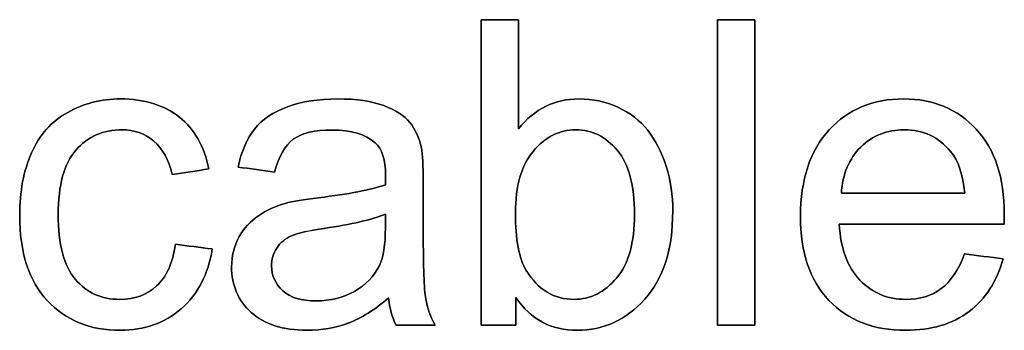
# Model space of a CAD drawing. Header units: inches. Extents: x 0 to 29700, y -16 to 21000.
# Tile 193 of 213: x 22271 to 22594, y 17469 to 17571. Entities that reach past the tile are written whole.
import ezdxf

# ---------------------------------------------------------------- set-up
doc = ezdxf.new("R2010")
doc.units = ezdxf.units.IN
doc.layers.add('1', color=7, linetype='Continuous', true_color=0xffffff)
doc.layers.add('254', color=7, linetype='Continuous', true_color=0xffffff)

msp = doc.modelspace()

# ---------------------------------------------------------------- linework, layer by layer
at = {"layer": '1', "color": 2, "linetype": 'Continuous', "lineweight": 25}
for points, knots in [([(22422.236, 17470.9), (22426.039, 17470.9), (22429.842, 17470.9), (22433.645, 17470.9), (22433.645, 17473.927), (22433.645, 17476.954), (22433.645, 17479.982), (22438.506, 17472.819), (22445.208, 17469.263), (22462.348, 17469.263), (22469.716, 17472.64), (22481.995, 17486.198), (22485.065, 17495.791), (22485.065, 17513.443), (22484.349, 17518.355), (22481.425, 17527.536), (22479.411, 17531.453), (22474.285, 17537.963), (22470.995, 17540.483), (22463.034, 17544.078), (22458.818, 17544.985), (22446.334, 17544.985), (22439.708, 17541.737), (22434.515, 17535.213), (22434.515, 17547.109), (22434.515, 17559.004), (22434.515, 17570.9), (22430.422, 17570.9), (22426.329, 17570.9), (22422.236, 17570.9), (22422.236, 17537.567), (22422.236, 17504.233), (22422.236, 17470.9)], [0, 0, 0, 0, 0.0411142, 0.0411142, 0.0411142, 0.0738396, 0.0738396, 0.0738396, 0.1596469, 0.1596469, 0.245968, 0.245968, 0.3322891, 0.3322891, 0.3685227, 0.3685227, 0.4049401, 0.4049401, 0.4414973, 0.4414973, 0.478339, 0.478339, 0.5448235, 0.5448235, 0.5448235, 0.6546041, 0.6546041, 0.6546041, 0.6923781, 0.6923781, 0.6923781, 1, 1, 1, 1]), ([(22499.724, 17570.9), (22499.724, 17537.567), (22499.724, 17504.233), (22499.724, 17470.9), (22503.817, 17470.9), (22507.91, 17470.9), (22512.003, 17470.9), (22512.003, 17504.233), (22512.003, 17537.567), (22512.003, 17570.9), (22507.91, 17570.9), (22503.817, 17570.9), (22499.724, 17570.9)], [0, 0, 0, 0, 0.4453178, 0.4453178, 0.4453178, 0.5, 0.5, 0.5, 0.9453178, 0.9453178, 0.9453178, 1, 1, 1, 1]), ([(22334.106, 17495.868), (22330.081, 17496.388), (22326.056, 17496.908), (22322.031, 17497.429), (22321.161, 17491.289), (22319.115, 17486.735), (22312.655, 17480.84), (22308.626, 17479.368), (22297.805, 17479.368), (22292.944, 17481.568), (22285.472, 17490.37), (22283.633, 17497.454), (22283.633, 17516.794), (22285.551, 17523.804), (22293.277, 17532.655), (22298.317, 17534.881), (22308.601, 17534.881), (22312.08, 17533.653), (22317.861, 17528.741), (22319.857, 17525.083), (22321.008, 17520.222), (22324.99, 17520.836), (22328.972, 17521.45), (22332.955, 17522.064), (22331.522, 17529.38), (22328.324, 17535.034), (22318.319, 17542.987), (22311.875, 17544.985), (22297.779, 17544.985), (22292.023, 17543.502), (22281.422, 17537.663), (22277.493, 17533.243), (22272.269, 17521.515), (22270.995, 17514.671), (22270.995, 17494.742), (22274.014, 17485.456), (22286.076, 17472.524), (22294.044, 17469.263), (22311.875, 17469.263), (22318.526, 17471.616), (22329.41, 17481.018), (22332.776, 17487.554), (22334.106, 17495.868)], [0, 0, 0, 0, 0.0365384, 0.0365384, 0.0365384, 0.0823195, 0.0823195, 0.128282, 0.128282, 0.1857351, 0.1857351, 0.2432187, 0.2432187, 0.299797, 0.299797, 0.3563753, 0.3563753, 0.3937825, 0.3937825, 0.4311896, 0.4311896, 0.4311896, 0.4676482, 0.4676482, 0.4676482, 0.5276803, 0.5276803, 0.588051, 0.588051, 0.6360329, 0.6360329, 0.6841131, 0.6841131, 0.7322911, 0.7322911, 0.8067623, 0.8067623, 0.8810869, 0.8810869, 0.9406234, 0.9406234, 1, 1, 1, 1]), ([(22378.77, 17471.646), (22382.967, 17473.228), (22387.342, 17475.965), (22391.895, 17479.828), (22392.254, 17476.426), (22393.072, 17473.433), (22394.351, 17470.9), (22398.624, 17470.9), (22402.896, 17470.9), (22407.168, 17470.9), (22405.633, 17473.663), (22404.584, 17476.579), (22403.56, 17482.621), (22403.279, 17489.831), (22403.279, 17506.723), (22403.279, 17512.181), (22403.279, 17523.087), (22403.075, 17526.848), (22402.666, 17528.946), (22401.949, 17532.322), (22400.67, 17535.085), (22397.05, 17539.521), (22394.198, 17541.327), (22386.45, 17544.252), (22381.432, 17544.985), (22369.025, 17544.985), (22363.525, 17544.116), (22354.08, 17540.728), (22350.453, 17538.283), (22347.971, 17535.111), (22345.464, 17531.964), (22343.673, 17527.82), (22342.573, 17522.678), (22346.573, 17522.132), (22350.572, 17521.586), (22354.571, 17521.041), (22355.902, 17526.183), (22357.923, 17529.764), (22363.448, 17533.806), (22367.695, 17534.804), (22379.667, 17534.804), (22384.323, 17533.422), (22389.785, 17528.627), (22390.949, 17525.083), (22390.949, 17519.634), (22390.923, 17518.559), (22390.872, 17516.871), (22386.191, 17515.234), (22378.874, 17513.827), (22364.112, 17512.072), (22360.481, 17511.447), (22358.051, 17510.808), (22354.776, 17509.887), (22351.834, 17508.557), (22346.627, 17504.983), (22344.492, 17502.647), (22341.28, 17496.783), (22340.45, 17493.54), (22340.45, 17483.947), (22342.599, 17478.984), (22351.143, 17471.207), (22357.257, 17469.263), (22370.048, 17469.263), (22374.551, 17470.056), (22378.77, 17471.646)], [0, 0, 0, 0, 0.0765039, 0.0765039, 0.0765039, 0.1223348, 0.1223348, 0.1223348, 0.1854242, 0.1854242, 0.1854242, 0.2310898, 0.2310898, 0.2768206, 0.2768206, 0.2986459, 0.2986459, 0.3204371, 0.3204371, 0.3204371, 0.351304, 0.351304, 0.3819584, 0.3819584, 0.4127907, 0.4127907, 0.4437503, 0.4437503, 0.4749126, 0.4749126, 0.4749126, 0.5152084, 0.5152084, 0.5152084, 0.5508908, 0.5508908, 0.5508908, 0.5880256, 0.5880256, 0.6251605, 0.6251605, 0.6649244, 0.6649244, 0.6941768, 0.6941768, 0.696714, 0.696714, 0.696714, 0.7608957, 0.7608957, 0.7924142, 0.7924142, 0.7924142, 0.8204189, 0.8204189, 0.8482961, 0.8482961, 0.875987, 0.875987, 0.9235432, 0.9235432, 0.9710993, 0.9710993, 1, 1, 1, 1]), ([(22593.328, 17492.67), (22589.099, 17493.19), (22584.869, 17493.711), (22580.639, 17494.231), (22578.772, 17489.038), (22576.239, 17485.277), (22573.067, 17482.898), (22569.869, 17480.544), (22566.032, 17479.368), (22555.492, 17479.368), (22550.427, 17481.465), (22542.356, 17489.945), (22540.092, 17496.022), (22539.631, 17503.978), (22557.641, 17503.978), (22575.651, 17503.978), (22593.661, 17503.978), (22593.712, 17505.436), (22593.737, 17506.536), (22593.737, 17519.224), (22590.668, 17528.485), (22578.388, 17541.685), (22570.458, 17544.985), (22550.785, 17544.985), (22542.625, 17541.609), (22530.089, 17528.153), (22526.943, 17518.687), (22526.943, 17494.717), (22530.038, 17485.584), (22542.484, 17472.524), (22550.862, 17469.263), (22569.869, 17469.263), (22576.777, 17471.309), (22587.607, 17479.483), (22591.307, 17485.252), (22593.328, 17492.67)], [0, 0, 0, 0, 0.0243921, 0.0243921, 0.0243921, 0.0507671, 0.0507671, 0.0507671, 0.0741933, 0.0741933, 0.1056056, 0.1056056, 0.1369188, 0.1369188, 0.1369188, 0.2346606, 0.2346606, 0.2346606, 0.2405863, 0.2405863, 0.339629, 0.339629, 0.4386716, 0.4386716, 0.5411206, 0.5411206, 0.6435695, 0.6435695, 0.74279, 0.74279, 0.8422146, 0.8422146, 0.9212259, 0.9212259, 1, 1, 1, 1]), ([(22437.051, 17488.835), (22434.694, 17492.696), (22433.492, 17498.989), (22433.492, 17516.487), (22435.462, 17523.241), (22443.279, 17532.54), (22447.92, 17534.881), (22458.613, 17534.881), (22463.141, 17532.629), (22470.652, 17523.637), (22472.53, 17516.641), (22472.53, 17497.966), (22470.56, 17491.007), (22462.732, 17481.696), (22458.102, 17479.368), (22446.129, 17479.368), (22440.911, 17482.514), (22437.051, 17488.835)], [0, 0, 0, 0, 0.1218499, 0.1218499, 0.2458564, 0.2458564, 0.369528, 0.369528, 0.4920217, 0.4920217, 0.6141737, 0.6141737, 0.7336774, 0.7336774, 0.8531811, 0.8531811, 1, 1, 1, 1]), ([(22580.767, 17514.082), (22567.286, 17514.082), (22553.804, 17514.082), (22540.322, 17514.082), (22540.732, 17520.401), (22542.855, 17525.441), (22550.517, 17533.001), (22555.288, 17534.881), (22567.132, 17534.881), (22572.223, 17532.527), (22578.661, 17524.743), (22580.23, 17520.171), (22580.767, 17514.082)], [0, 0, 0, 0, 0.3871631, 0.3871631, 0.3871631, 0.5481234, 0.5481234, 0.7085481, 0.7085481, 0.8857445, 0.8857445, 1, 1, 1, 1]), ([(22370.818, 17502.611), (22379.718, 17503.901), (22386.421, 17505.436), (22390.872, 17507.252), (22390.872, 17505.751), (22390.872, 17504.25), (22390.872, 17497.352), (22390.207, 17493.259), (22388.902, 17490.47), (22387.163, 17486.889), (22384.451, 17484.049), (22377.084, 17479.905), (22372.888, 17478.882), (22363.372, 17478.882), (22359.765, 17479.956), (22354.814, 17484.345), (22353.548, 17487.068), (22353.548, 17492.466), (22354.136, 17494.41), (22356.376, 17497.922), (22358.025, 17499.245), (22360.097, 17500.166), (22362.195, 17501.061), (22365.776, 17501.88), (22370.818, 17502.611)], [0, 0, 0, 0, 0.1667307, 0.1667307, 0.1667307, 0.2031213, 0.2031213, 0.3340034, 0.3340034, 0.3340034, 0.4399845, 0.4399845, 0.5459656, 0.5459656, 0.6530924, 0.6530924, 0.7596728, 0.7596728, 0.8287836, 0.8287836, 0.8971838, 0.8971838, 0.8971838, 1, 1, 1, 1])]:
    msp.add_open_spline(points, degree=3, knots=knots, dxfattribs=at)
at = {"layer": '254', "color": 2, "linetype": 'Continuous', "lineweight": 25}
for points in [[(22434.515, 17570.9), (22430.422, 17570.9), (22426.329, 17570.9), (22422.236, 17570.9)], [(22422.236, 17570.9), (22422.236, 17537.567), (22422.236, 17504.233), (22422.236, 17470.9)], [(22434.515, 17535.213), (22434.515, 17547.109), (22434.515, 17559.004), (22434.515, 17570.9)], [(22499.724, 17570.9), (22499.724, 17537.567), (22499.724, 17504.233), (22499.724, 17470.9)], [(22512.003, 17570.9), (22507.91, 17570.9), (22503.817, 17570.9), (22499.724, 17570.9)], [(22512.003, 17470.9), (22512.003, 17504.233), (22512.003, 17537.567), (22512.003, 17570.9)], [(22347.971, 17535.111), (22345.464, 17531.964), (22343.673, 17527.82), (22342.573, 17522.678)], [(22321.008, 17520.222), (22324.99, 17520.836), (22328.972, 17521.45), (22332.955, 17522.064)], [(22342.573, 17522.678), (22346.573, 17522.132), (22350.572, 17521.586), (22354.571, 17521.041)], [(22580.767, 17514.082), (22567.286, 17514.082), (22553.804, 17514.082), (22540.322, 17514.082)], [(22370.816, 17502.622), (22379.718, 17503.901), (22386.421, 17505.436), (22390.872, 17507.252)], [(22360.097, 17500.166), (22362.195, 17501.061), (22365.776, 17501.88), (22370.816, 17502.622)], [(22539.631, 17503.978), (22557.641, 17503.978), (22575.651, 17503.978), (22593.661, 17503.978)], [(22334.106, 17495.868), (22330.081, 17496.388), (22326.056, 17496.908), (22322.031, 17497.429)], [(22580.639, 17494.231), (22578.772, 17489.038), (22576.239, 17485.277), (22573.067, 17482.898)], [(22593.328, 17492.67), (22589.099, 17493.19), (22584.869, 17493.711), (22580.639, 17494.231)], [(22378.772, 17471.642), (22382.967, 17473.228), (22387.342, 17475.965), (22391.895, 17479.828)], [(22391.895, 17479.828), (22392.254, 17476.426), (22393.072, 17473.433), (22394.351, 17470.9)], [(22433.645, 17470.9), (22433.645, 17473.927), (22433.645, 17476.954), (22433.645, 17479.982)], [(22394.351, 17470.9), (22398.624, 17470.9), (22402.896, 17470.9), (22407.168, 17470.9)], [(22422.236, 17470.9), (22426.039, 17470.9), (22429.842, 17470.9), (22433.645, 17470.9)], [(22499.724, 17470.9), (22503.817, 17470.9), (22507.91, 17470.9), (22512.003, 17470.9)]]:
    msp.add_open_spline(points, degree=3, dxfattribs=at)
for points, knots in [([(22332.955, 17522.064), (22331.522, 17529.38), (22328.324, 17535.034), (22318.319, 17542.987), (22311.875, 17544.985), (22297.779, 17544.985), (22292.023, 17543.502), (22281.422, 17537.663), (22277.493, 17533.243), (22272.269, 17521.515), (22270.995, 17514.671), (22270.995, 17494.742), (22274.014, 17485.456), (22286.076, 17472.524), (22294.044, 17469.263), (22311.875, 17469.263), (22318.526, 17471.616), (22329.41, 17481.018), (22332.776, 17487.554), (22334.106, 17495.868)], [0, 0, 0, 0, 0.1127676, 0.1127676, 0.2261714, 0.2261714, 0.3163033, 0.3163033, 0.4066199, 0.4066199, 0.4971203, 0.4971203, 0.6370113, 0.6370113, 0.7766269, 0.7766269, 0.8884636, 0.8884636, 1, 1, 1, 1]), ([(22402.666, 17528.946), (22401.949, 17532.322), (22400.67, 17535.085), (22397.05, 17539.521), (22394.198, 17541.327), (22386.45, 17544.252), (22381.432, 17544.985), (22369.025, 17544.985), (22363.525, 17544.116), (22354.08, 17540.728), (22350.453, 17538.283), (22347.971, 17535.111)], [0, 0, 0, 0, 0.1998175, 0.1998175, 0.3982597, 0.3982597, 0.5978525, 0.5978525, 0.7982702, 0.7982702, 1, 1, 1, 1]), ([(22433.645, 17479.982), (22438.506, 17472.819), (22445.208, 17469.263), (22462.348, 17469.263), (22469.716, 17472.64), (22481.995, 17486.198), (22485.065, 17495.791), (22485.065, 17513.443), (22484.349, 17518.355), (22481.425, 17527.536), (22479.411, 17531.453), (22474.285, 17537.963), (22470.995, 17540.483), (22463.034, 17544.078), (22458.818, 17544.985), (22446.334, 17544.985), (22439.708, 17541.737), (22434.515, 17535.213)], [0, 0, 0, 0, 0.1821873, 0.1821873, 0.3654656, 0.3654656, 0.5487439, 0.5487439, 0.6256756, 0.6256756, 0.7029975, 0.7029975, 0.7806163, 0.7806163, 0.8588392, 0.8588392, 1, 1, 1, 1]), ([(22593.661, 17503.978), (22593.712, 17505.436), (22593.737, 17506.536), (22593.737, 17519.224), (22590.668, 17528.485), (22578.388, 17541.685), (22570.458, 17544.985), (22550.785, 17544.985), (22542.625, 17541.609), (22530.089, 17528.153), (22526.943, 17518.687), (22526.943, 17494.717), (22530.038, 17485.584), (22542.484, 17472.524), (22550.862, 17469.263), (22569.869, 17469.263), (22576.777, 17471.309), (22587.607, 17479.483), (22591.307, 17485.252), (22593.328, 17492.67)], [0, 0, 0, 0, 0.0077425, 0.0077425, 0.1371526, 0.1371526, 0.2665628, 0.2665628, 0.4004236, 0.4004236, 0.5342844, 0.5342844, 0.6639268, 0.6639268, 0.793836, 0.793836, 0.897073, 0.897073, 1, 1, 1, 1]), ([(22322.031, 17497.429), (22321.161, 17491.289), (22319.115, 17486.735), (22312.655, 17480.84), (22308.626, 17479.368), (22297.805, 17479.368), (22292.944, 17481.568), (22285.472, 17490.37), (22283.633, 17497.454), (22283.633, 17516.794), (22285.551, 17523.804), (22293.277, 17532.655), (22298.317, 17534.881), (22308.601, 17534.881), (22312.08, 17533.653), (22317.861, 17528.741), (22319.857, 17525.083), (22321.008, 17520.222)], [0, 0, 0, 0, 0.116004, 0.116004, 0.2324676, 0.2324676, 0.378047, 0.378047, 0.5237037, 0.5237037, 0.6670665, 0.6670665, 0.8104293, 0.8104293, 0.9052147, 0.9052147, 1, 1, 1, 1]), ([(22354.571, 17521.041), (22355.902, 17526.183), (22357.923, 17529.764), (22363.448, 17533.806), (22367.695, 17534.804), (22379.667, 17534.804), (22384.323, 17533.422), (22389.785, 17528.627), (22390.949, 17525.083), (22390.949, 17519.634), (22390.923, 17518.559), (22390.872, 17516.871)], [0, 0, 0, 0, 0.2546567, 0.2546567, 0.5093133, 0.5093133, 0.7819988, 0.7819988, 0.9826008, 0.9826008, 1, 1, 1, 1]), ([(22437.048, 17488.833), (22434.694, 17492.696), (22433.492, 17498.989), (22433.492, 17516.487), (22435.462, 17523.241), (22443.279, 17532.54), (22447.92, 17534.881), (22458.613, 17534.881), (22463.141, 17532.629), (22466.902, 17528.127)], [0, 0, 0, 0, 0.2476514, 0.2476514, 0.4996861, 0.4996861, 0.75104, 0.75104, 1, 1, 1, 1]), ([(22540.322, 17514.082), (22540.732, 17520.401), (22542.855, 17525.441), (22550.517, 17533.001), (22555.288, 17534.881), (22567.132, 17534.881), (22572.223, 17532.527), (22578.661, 17524.743), (22580.23, 17520.171), (22580.767, 17514.082)], [0, 0, 0, 0, 0.2626478, 0.2626478, 0.5244218, 0.5244218, 0.813563, 0.813563, 1, 1, 1, 1]), ([(22407.168, 17470.9), (22405.633, 17473.663), (22404.584, 17476.579), (22403.56, 17482.621), (22403.279, 17489.831), (22403.279, 17506.723), (22403.279, 17512.181), (22403.279, 17523.087), (22403.075, 17526.848), (22402.666, 17528.946)], [0, 0, 0, 0, 0.3382309, 0.3382309, 0.6769456, 0.6769456, 0.8385991, 0.8385991, 1, 1, 1, 1]), ([(22466.902, 17528.127), (22470.652, 17523.637), (22472.53, 17516.641), (22472.53, 17497.966), (22470.56, 17491.007), (22462.732, 17481.696), (22458.102, 17479.368), (22446.129, 17479.368), (22440.911, 17482.514), (22437.048, 17488.833)], [0, 0, 0, 0, 0.240467, 0.240467, 0.4757206, 0.4757206, 0.7109742, 0.7109742, 1, 1, 1, 1]), ([(22390.872, 17516.871), (22386.191, 17515.234), (22378.874, 17513.827), (22364.112, 17512.072), (22360.481, 17511.447), (22358.051, 17510.808)], [0, 0, 0, 0, 0.6706534, 0.6706534, 1, 1, 1, 1]), ([(22358.051, 17510.808), (22354.776, 17509.887), (22351.834, 17508.557), (22346.627, 17504.983), (22344.492, 17502.647), (22341.28, 17496.783), (22340.45, 17493.54), (22340.45, 17483.947), (22342.599, 17478.984), (22351.143, 17471.207), (22357.257, 17469.263), (22370.048, 17469.263), (22374.551, 17470.056), (22378.772, 17471.642)], [0, 0, 0, 0, 0.1349064, 0.1349064, 0.2691988, 0.2691988, 0.4025939, 0.4025939, 0.6316855, 0.6316855, 0.8607771, 0.8607771, 1, 1, 1, 1]), ([(22390.872, 17507.252), (22390.872, 17505.751), (22390.872, 17504.25), (22390.872, 17497.352), (22390.207, 17493.259), (22388.902, 17490.47)], [0, 0, 0, 0, 0.2175525, 0.2175525, 1, 1, 1, 1]), ([(22573.067, 17482.898), (22569.869, 17480.544), (22566.032, 17479.368), (22555.492, 17479.368), (22550.427, 17481.465), (22542.356, 17489.945), (22540.092, 17496.022), (22539.631, 17503.978)], [0, 0, 0, 0, 0.2719175, 0.2719175, 0.6365341, 0.6365341, 1, 1, 1, 1]), ([(22388.902, 17490.47), (22387.163, 17486.889), (22384.451, 17484.049), (22377.084, 17479.905), (22372.888, 17478.882), (22363.372, 17478.882), (22359.765, 17479.956), (22354.814, 17484.345), (22353.548, 17487.068), (22353.548, 17492.466), (22354.136, 17494.41), (22356.376, 17497.922), (22358.025, 17499.245), (22360.097, 17500.166)], [0, 0, 0, 0, 0.1881832, 0.1881832, 0.3763665, 0.3763665, 0.5665841, 0.5665841, 0.7558315, 0.7558315, 0.8785466, 0.8785466, 1, 1, 1, 1])]:
    msp.add_open_spline(points, degree=3, knots=knots, dxfattribs=at)

doc.saveas('drawing.dxf')
